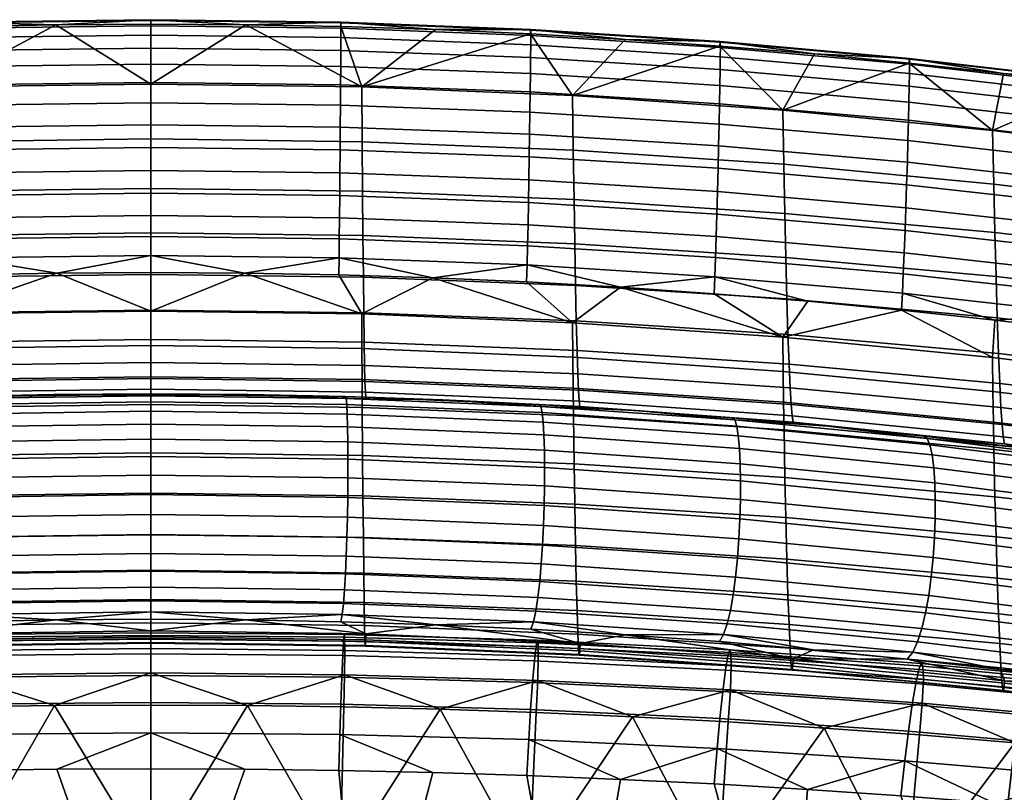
# Model space of a CAD drawing. Header units: millimetres. Extents: x -248 to 248, y -292 to 272.
# Tile 16 of 24: x -17 to 114, y 169 to 272. Entities that reach past the tile are written whole.
import ezdxf

# ---------------------------------------------------------------- set-up
doc = ezdxf.new("R2010")
doc.units = ezdxf.units.MM
for name, color, linetype in [('operadlo', 7, 'Continuous'), ('osy', 6, 'Continuous'), ('sedak', 7, 'Continuous')]:
    doc.layers.add(name, color=color, linetype=linetype)

msp = doc.modelspace()

# ---------------------------------------------------------------- linework, layer by layer
at = {"layer": 'osy'}
msp.add_lwpolyline([(0, 200), (0, -200)], dxfattribs=at)

# ---------------------------------------------------------------- meshes
at = {"layer": 'operadlo'}
mesh = msp.add_polyface(dxfattribs=at)
corners = [(-25.33, 271.68, 801.62), (0, 272, 801.55), (0, 272.1, 799.45), (-25.32, 271.77, 799.51), (-25.33, 270.97, 803.42), (0, 271.29, 803.36), (-25.32, 269.71, 804.92), (0, 270.03, 804.85), (-25.32, 267.99, 806.08), (0, 268.31, 806.01), (-25.31, 265.87, 806.9), (0, 266.18, 806.82), (-25.29, 263.41, 807.36), (0, 263.73, 807.28), (-25.27, 260.7, 807.44), (0, 261.01, 807.36), (-25.25, 257.79, 807.12), (0, 258.1, 807.05), (-25.23, 254.77, 806.4), (0, 255.08, 806.33), (-25.2, 251.7, 805.26), (0, 252.01, 805.18), (-25.18, 248.65, 803.68), (0, 248.96, 803.6), (-50.64, 270.71, 801.8), (-50.62, 270.8, 799.68), (-50.64, 270, 803.62), (-50.63, 268.76, 805.12), (-50.62, 267.04, 806.29), (-50.59, 264.92, 807.12), (-50.56, 262.47, 807.58), (-50.53, 259.76, 807.66), (-50.49, 256.86, 807.36), (-50.44, 253.84, 806.64), (-50.39, 250.77, 805.49), (-50.33, 247.72, 803.91), (-12.66, 271.43, 797.08), (-25.31, 271.19, 797.12), (0, 271.51, 797.06), (-37.96, 270.78, 797.19), (-50.6, 270.21, 797.28), (-28.17, 255.84, 752.5), (-56.31, 254.71, 752.97), (-56.22, 261.98, 775.27), (-28.12, 263.14, 774.94), (-28.22, 249.23, 729.84), (-56.41, 248.13, 730.45), (0, 256.22, 752.34), (0, 263.52, 774.83), (0, 249.6, 729.64)]
mesh.append_faces([[corners[k] for k in face] for face in [(0, 1, 2, 3), (4, 5, 1, 0), (6, 7, 5, 4), (8, 9, 7, 6), (10, 11, 9, 8), (12, 13, 11, 10), (14, 15, 13, 12), (16, 17, 15, 14), (18, 19, 17, 16), (20, 21, 19, 18), (22, 23, 21, 20), (24, 0, 3, 25), (26, 4, 0, 24), (27, 6, 4, 26), (28, 8, 6, 27), (29, 10, 8, 28), (30, 12, 10, 29), (31, 14, 12, 30), (32, 16, 14, 31), (33, 18, 16, 32), (34, 20, 18, 33), (35, 22, 20, 34), (3, 36, 37, 37), (2, 38, 36, 36), (3, 37, 39, 39), (25, 39, 40, 40), (3, 2, 36, 36), (25, 3, 39, 39), (41, 42, 43, 44), (45, 46, 42, 41), (47, 41, 44, 48), (49, 45, 41, 47), (39, 44, 40, 40), (44, 43, 40, 40), (44, 39, 37, 37), (44, 36, 48, 48), (38, 48, 36, 36), (37, 36, 44, 44)]])
mesh = msp.add_polyface(dxfattribs=at)
corners = [(25.33, 271.68, 801.62), (25.32, 271.77, 799.51), (0, 272.1, 799.45), (0, 272, 801.55), (25.33, 270.97, 803.42), (0, 271.29, 803.36), (25.32, 269.71, 804.92), (0, 270.03, 804.85), (25.32, 267.99, 806.08), (0, 268.31, 806.01), (25.31, 265.87, 806.9), (0, 266.18, 806.82), (25.29, 263.41, 807.36), (0, 263.73, 807.28), (25.27, 260.7, 807.44), (0, 261.01, 807.36), (25.25, 257.79, 807.12), (0, 258.1, 807.05), (25.23, 254.77, 806.4), (0, 255.08, 806.33), (25.2, 251.7, 805.26), (0, 252.01, 805.18), (25.18, 248.65, 803.68), (0, 248.96, 803.6), (50.64, 270.71, 801.8), (50.62, 270.8, 799.68), (50.64, 270, 803.62), (50.63, 268.76, 805.12), (50.62, 267.04, 806.29), (50.59, 264.92, 807.12), (50.56, 262.47, 807.58), (50.53, 259.76, 807.66), (50.49, 256.86, 807.36), (50.44, 253.84, 806.64), (50.39, 250.77, 805.49), (50.33, 247.72, 803.91), (25.31, 271.19, 797.12), (12.66, 271.43, 797.08), (0, 271.51, 797.06), (37.96, 270.78, 797.19), (50.6, 270.21, 797.28), (28.17, 255.84, 752.5), (28.12, 263.14, 774.94), (56.22, 261.98, 775.27), (56.31, 254.71, 752.97), (28.22, 249.23, 729.84), (56.41, 248.13, 730.45), (0, 256.22, 752.34), (0, 263.52, 774.83), (0, 249.6, 729.64)]
mesh.append_faces([[corners[k] for k in face] for face in [(0, 1, 2, 3), (4, 0, 3, 5), (6, 4, 5, 7), (8, 6, 7, 9), (10, 8, 9, 11), (12, 10, 11, 13), (14, 12, 13, 15), (16, 14, 15, 17), (18, 16, 17, 19), (20, 18, 19, 21), (22, 20, 21, 23), (24, 25, 1, 0), (26, 24, 0, 4), (27, 26, 4, 6), (28, 27, 6, 8), (29, 28, 8, 10), (30, 29, 10, 12), (31, 30, 12, 14), (32, 31, 14, 16), (33, 32, 16, 18), (34, 33, 18, 20), (35, 34, 20, 22), (1, 36, 37, 37), (2, 37, 38, 38), (1, 39, 36, 36), (25, 40, 39, 39), (1, 37, 2, 2), (25, 39, 1, 1), (41, 42, 43, 44), (45, 41, 44, 46), (47, 48, 42, 41), (49, 47, 41, 45), (39, 40, 42, 42), (42, 36, 39, 39), (42, 48, 37, 37), (38, 37, 48, 48), (36, 42, 37, 37)]])
mesh = msp.add_polyface(dxfattribs=at)
corners = [(56.25, 227.12, 773.28), (84.29, 225.21, 773.9), (84.23, 229.77, 783.67), (56.2, 231.71, 783.15), (56.29, 223, 763.31), (84.35, 221.11, 764.04), (62.6, 236.45, 793), (50.09, 237.15, 792.85), (75.91, 269.1, 802.11), (75.89, 269.18, 799.97), (50.62, 270.8, 799.68), (50.64, 270.71, 801.8), (75.92, 268.4, 803.94), (50.64, 270, 803.62), (75.91, 267.16, 805.45), (50.63, 268.76, 805.12), (75.88, 265.45, 806.64), (50.62, 267.04, 806.29), (75.85, 263.34, 807.47), (50.59, 264.92, 807.12), (75.81, 260.9, 807.94), (50.56, 262.47, 807.58), (75.75, 258.19, 808.03), (50.53, 259.76, 807.66), (75.69, 255.3, 807.73), (50.49, 256.86, 807.36), (75.62, 252.29, 807.01), (50.44, 253.84, 806.64), (75.54, 249.22, 805.86), (50.39, 250.77, 805.49), (75.46, 246.17, 804.28), (50.33, 247.72, 803.91), (75.38, 243.22, 802.23), (50.28, 244.77, 801.87), (75.28, 240.42, 799.71), (50.22, 241.97, 799.35), (75.19, 237.85, 796.7), (50.15, 239.41, 796.35), (63.24, 269.48, 797.41), (50.6, 270.21, 797.28), (75.86, 268.59, 797.56), (37.57, 237.7, 792.73), (51.99, 220.56, 511.96), (38.86, 221.45, 513.68), (51.77, 220.83, 514.59), (56.31, 254.71, 752.97), (56.22, 261.98, 775.27), (84.26, 260.04, 775.83), (84.39, 252.83, 753.75), (56.41, 248.13, 730.45), (84.52, 246.29, 731.46), (56.5, 242.23, 707.74), (84.65, 240.42, 708.98), (56.61, 236.69, 683.21), (84.79, 234.88, 684.69), (56.71, 231.95, 658.51), (84.93, 230.14, 660.25), (56.81, 228.02, 633.67), (85.07, 226.19, 635.66), (56.91, 224.9, 608.71), (85.21, 223.03, 610.96), (57.01, 222.73, 585.35), (85.35, 220.81, 587.84), (28.12, 263.14, 774.94), (64.66, 220.03, 515.76), (57.2, 220.54, 538.49)]
mesh.append_faces([[corners[k] for k in face] for face in [(0, 1, 2, 3), (4, 5, 1, 0), (3, 6, 7, 7), (3, 2, 6, 6), (8, 9, 10, 11), (12, 8, 11, 13), (14, 12, 13, 15), (16, 14, 15, 17), (18, 16, 17, 19), (20, 18, 19, 21), (22, 20, 21, 23), (24, 22, 23, 25), (26, 24, 25, 27), (28, 26, 27, 29), (30, 28, 29, 31), (32, 30, 31, 33), (34, 32, 33, 35), (36, 34, 35, 37), (10, 38, 39, 39), (9, 40, 38, 38), (38, 10, 9, 9), (6, 37, 7, 7), (41, 7, 37, 37), (6, 36, 37, 37), (42, 43, 44, 44), (45, 46, 47, 48), (49, 45, 48, 50), (51, 49, 50, 52), (53, 51, 52, 54), (55, 53, 54, 56), (57, 55, 56, 58), (59, 57, 58, 60), (61, 59, 60, 62), (46, 39, 38, 38), (40, 46, 38, 38), (63, 39, 46, 46), (64, 44, 65, 65)]])
mesh = msp.add_polyface(dxfattribs=at)
corners = [(84.29, 225.21, 773.9), (112.25, 222.53, 774.76), (112.18, 227.06, 784.4), (84.23, 229.77, 783.67), (84.35, 221.11, 764.04), (112.32, 218.47, 765.04), (100.05, 233.39, 793.65), (75.09, 235.58, 793.18), (62.6, 236.45, 793), (87.58, 234.57, 793.4), (101.14, 266.84, 802.52), (101.11, 266.92, 800.37), (75.89, 269.18, 799.97), (75.91, 269.1, 802.11), (101.14, 266.15, 804.37), (75.92, 268.4, 803.94), (101.13, 264.92, 805.9), (75.91, 267.16, 805.45), (101.1, 263.22, 807.1), (75.88, 265.45, 806.64), (101.06, 261.12, 807.94), (75.85, 263.34, 807.47), (101, 258.69, 808.42), (75.81, 260.9, 807.94), (100.93, 255.99, 808.52), (75.75, 258.19, 808.03), (100.85, 253.11, 808.22), (75.69, 255.3, 807.73), (100.75, 250.1, 807.51), (75.62, 252.29, 807.01), (100.65, 247.04, 806.37), (75.54, 249.22, 805.86), (100.54, 244, 804.78), (75.46, 246.17, 804.28), (100.43, 241.04, 802.73), (75.38, 243.22, 802.23), (100.3, 238.24, 800.2), (75.28, 240.42, 799.71), (100.18, 235.67, 797.18), (75.19, 237.85, 796.7), (88.47, 267.53, 797.73), (75.86, 268.59, 797.56), (101.07, 266.31, 797.94), (84.39, 252.83, 753.75), (84.26, 260.04, 775.83), (112.21, 257.34, 776.61), (112.36, 250.2, 754.84), (84.52, 246.29, 731.46), (112.51, 243.72, 732.86), (84.65, 240.42, 708.98), (112.67, 237.88, 710.71), (84.79, 234.88, 684.69), (112.83, 232.36, 686.77), (84.93, 230.14, 660.25), (112.99, 227.61, 662.68), (85.07, 226.19, 635.66), (113.16, 223.63, 638.45), (85.21, 223.03, 610.96), (113.32, 220.42, 614.1), (85.35, 220.81, 587.84), (113.48, 218.13, 591.3), (57.11, 221.28, 561.94), (57.01, 222.73, 585.35), (85.48, 219.29, 564.65), (56.22, 261.98, 775.27)]
mesh.append_faces([[corners[k] for k in face] for face in [(0, 1, 2, 3), (4, 5, 1, 0), (3, 2, 6, 6), (3, 7, 8, 8), (3, 9, 7, 7), (6, 9, 3, 3), (10, 11, 12, 13), (14, 10, 13, 15), (16, 14, 15, 17), (18, 16, 17, 19), (20, 18, 19, 21), (22, 20, 21, 23), (24, 22, 23, 25), (26, 24, 25, 27), (28, 26, 27, 29), (30, 28, 29, 31), (32, 30, 31, 33), (34, 32, 33, 35), (36, 34, 35, 37), (38, 36, 37, 39), (12, 40, 41, 41), (11, 42, 40, 40), (11, 40, 12, 12), (39, 9, 6, 38), (39, 8, 7, 7), (39, 7, 9, 9), (43, 44, 45, 46), (47, 43, 46, 48), (49, 47, 48, 50), (51, 49, 50, 52), (53, 51, 52, 54), (55, 53, 54, 56), (57, 55, 56, 58), (59, 57, 58, 60), (61, 62, 59, 63), (41, 40, 44, 44), (64, 41, 44, 44), (42, 44, 40, 40)]])
mesh = msp.add_polyface(dxfattribs=at)
corners = [(112.25, 222.53, 774.76), (136.69, 219.61, 775.72), (136.62, 224.08, 785.2), (112.18, 227.06, 784.4), (112.32, 218.47, 765.04), (136.77, 215.6, 766.15), (112.39, 214.81, 755.24), (136.84, 211.98, 756.51), (124.94, 230.57, 794.25), (112.5, 232.06, 793.94), (100.05, 233.39, 793.65), (126.29, 263.93, 803.05), (126.26, 264, 800.88), (101.11, 266.92, 800.37), (101.14, 266.84, 802.52), (126.3, 263.25, 804.91), (101.14, 266.15, 804.37), (126.28, 262.03, 806.46), (101.13, 264.92, 805.9), (126.25, 260.34, 807.67), (101.1, 263.22, 807.1), (126.19, 258.25, 808.53), (101.06, 261.12, 807.94), (126.12, 255.83, 809.02), (101, 258.69, 808.42), (126.03, 253.15, 809.13), (100.93, 255.99, 808.52), (125.93, 250.28, 808.84), (100.85, 253.11, 808.22), (125.82, 247.28, 808.13), (100.75, 250.1, 807.51), (125.69, 244.23, 806.99), (100.65, 247.04, 806.37), (125.55, 241.19, 805.41), (100.54, 244, 804.78), (125.41, 238.24, 803.36), (100.43, 241.04, 802.73), (125.26, 235.44, 800.82), (100.3, 238.24, 800.2), (125.1, 232.86, 797.79), (100.18, 235.67, 797.18), (126.21, 263.39, 798.43), (113.65, 264.93, 798.17), (101.07, 266.31, 797.94), (103.5, 216.27, 518.1), (103.05, 216.6, 520.82), (115.74, 215.1, 523.02), (90.31, 217.92, 518.88), (112.36, 250.2, 754.84), (112.21, 257.34, 776.61), (138.56, 254.08, 777.54), (138.72, 247.03, 756.15), (112.51, 243.72, 732.86), (138.87, 240.61, 734.56), (112.67, 237.88, 710.71), (139.03, 234.82, 712.79), (85.61, 218.47, 541.44), (85.48, 219.29, 564.65), (113.63, 216.51, 568.45), (113.78, 215.58, 545.57), (84.26, 260.04, 775.83)]
mesh.append_faces([[corners[k] for k in face] for face in [(0, 1, 2, 3), (4, 5, 1, 0), (6, 7, 5, 4), (3, 2, 8, 9), (9, 10, 3, 3), (11, 12, 13, 14), (15, 11, 14, 16), (17, 15, 16, 18), (19, 17, 18, 20), (21, 19, 20, 22), (23, 21, 22, 24), (25, 23, 24, 26), (27, 25, 26, 28), (29, 27, 28, 30), (31, 29, 30, 32), (33, 31, 32, 34), (35, 33, 34, 36), (37, 35, 36, 38), (39, 37, 38, 40), (12, 41, 42, 42), (13, 42, 43, 43), (12, 42, 13, 13), (39, 40, 9, 9), (8, 39, 9, 9), (9, 40, 10, 10), (44, 45, 46, 46), (44, 47, 45, 45), (48, 49, 50, 51), (52, 48, 51, 53), (54, 52, 53, 55), (56, 57, 58, 59), (60, 43, 49, 49), (41, 50, 49, 49), (42, 41, 49, 49), (49, 43, 42, 42), (59, 46, 45, 45), (56, 59, 45, 45)]])
mesh = msp.add_polyface(dxfattribs=at)
corners = [(136.69, 219.61, 775.72), (161.02, 216.49, 776.81), (160.96, 220.82, 786.11), (136.62, 224.08, 785.2), (136.77, 215.6, 766.15), (161.09, 212.58, 767.42), (149.77, 227.24, 794.97), (137.36, 228.96, 794.6), (124.94, 230.57, 794.25), (151.35, 260.37, 803.66), (151.32, 260.43, 801.49), (126.26, 264, 800.88), (126.29, 263.93, 803.05), (151.36, 259.69, 805.53), (126.3, 263.25, 804.91), (151.34, 258.49, 807.09), (126.28, 262.03, 806.46), (151.29, 256.81, 808.31), (126.25, 260.34, 807.67), (151.22, 254.74, 809.18), (126.19, 258.25, 808.53), (151.13, 252.33, 809.68), (126.12, 255.83, 809.02), (151.03, 249.67, 809.8), (126.03, 253.15, 809.13), (150.91, 246.81, 809.52), (125.93, 250.28, 808.84), (150.77, 243.84, 808.83), (125.82, 247.28, 808.13), (150.62, 240.8, 807.7), (125.69, 244.23, 806.99), (150.46, 237.79, 806.12), (125.55, 241.19, 805.41), (150.29, 234.85, 804.07), (125.41, 238.24, 803.36), (150.12, 232.07, 801.54), (125.26, 235.44, 800.82), (149.95, 229.51, 798.52), (125.1, 232.86, 797.79), (138.75, 261.69, 798.72), (126.21, 263.39, 798.43), (151.25, 259.83, 799.03), (138.72, 247.03, 756.15), (138.56, 254.08, 777.54), (164.78, 250.13, 778.68), (164.92, 243.19, 757.74), (138.87, 240.61, 734.56), (165.06, 236.85, 736.61), (139.03, 234.82, 712.79), (165.2, 231.12, 715.31), (139.2, 229.32, 689.28), (165.34, 225.64, 692.31), (112.83, 232.36, 686.77), (112.67, 237.88, 710.71), (112.99, 227.61, 662.68), (139.37, 224.56, 665.61), (113.16, 223.63, 638.45), (139.53, 220.54, 641.81), (113.32, 220.42, 614.1), (139.7, 217.27, 617.89), (113.48, 218.13, 591.3), (139.86, 214.89, 595.49), (113.63, 216.51, 568.45), (140.02, 213.16, 573.04)]
mesh.append_faces([[corners[k] for k in face] for face in [(0, 1, 2, 3), (4, 5, 1, 0), (3, 6, 7, 7), (3, 2, 6, 6), (8, 3, 7, 7), (9, 10, 11, 12), (13, 9, 12, 14), (15, 13, 14, 16), (17, 15, 16, 18), (19, 17, 18, 20), (21, 19, 20, 22), (23, 21, 22, 24), (25, 23, 24, 26), (27, 25, 26, 28), (29, 27, 28, 30), (31, 29, 30, 32), (33, 31, 32, 34), (35, 33, 34, 36), (37, 35, 36, 38), (11, 39, 40, 40), (41, 39, 10, 10), (10, 39, 11, 11), (37, 38, 7, 7), (38, 8, 7, 7), (37, 7, 6, 6), (42, 43, 44, 45), (46, 42, 45, 47), (48, 46, 47, 49), (50, 48, 49, 51), (52, 53, 48, 50), (54, 52, 50, 55), (56, 54, 55, 57), (58, 56, 57, 59), (60, 58, 59, 61), (62, 60, 61, 63), (39, 41, 43, 43), (40, 39, 43, 43)]])
mesh = msp.add_polyface(dxfattribs=at)
corners = [(-28.14, 228.27, 772.9), (-28.12, 232.88, 782.84), (-56.2, 231.71, 783.15), (-56.25, 227.12, 773.28), (-28.16, 224.14, 762.88), (-56.29, 223, 763.31), (0, 228.66, 772.78), (0, 233.27, 782.73), (0, 224.52, 762.74), (0, 220.8, 752.61), (-28.18, 220.42, 752.77), (-25.05, 238.09, 792.65), (-37.57, 237.7, 792.73), (-12.53, 238.33, 792.6), (0, 238.41, 792.58), (-25.15, 245.7, 801.64), (0, 246.01, 801.57), (0, 248.96, 803.6), (-25.18, 248.65, 803.68), (-25.12, 242.91, 799.13), (0, 243.22, 799.06), (-25.09, 240.35, 796.14), (0, 240.66, 796.07), (-50.28, 244.77, 801.87), (-50.33, 247.72, 803.91), (-50.22, 241.97, 799.35), (-50.15, 239.41, 796.35), (-50.09, 237.15, 792.85), (-28.27, 243.32, 707), (-56.5, 242.23, 707.74), (-56.41, 248.13, 730.45), (-28.22, 249.23, 729.84), (-28.33, 237.77, 682.31), (-56.61, 236.69, 683.21), (-28.38, 233.04, 657.46), (-56.71, 231.95, 658.51), (-28.44, 229.12, 632.47), (-56.81, 228.02, 633.67), (-28.49, 226.03, 607.36), (-56.91, 224.9, 608.71), (-28.54, 223.89, 583.86), (-57.01, 222.73, 585.35), (-28.59, 222.47, 560.3), (-57.11, 221.28, 561.94), (0, 243.69, 706.75), (0, 249.6, 729.64), (0, 238.13, 682.01), (0, 233.4, 657.11), (0, 229.49, 632.07), (0, 226.4, 606.91), (0, 224.28, 583.36), (0, 222.87, 559.75), (0, 222.19, 536.12), (-28.64, 221.78, 536.71)]
mesh.append_faces([[corners[k] for k in face] for face in [(0, 1, 2, 3), (4, 0, 3, 5), (6, 7, 1, 0), (8, 6, 0, 4), (9, 8, 4, 10), (1, 11, 12, 12), (1, 12, 2, 2), (1, 13, 11, 11), (7, 13, 1, 1), (7, 14, 13, 13), (15, 16, 17, 18), (19, 20, 16, 15), (21, 22, 20, 19), (23, 15, 18, 24), (25, 19, 15, 23), (26, 21, 19, 25), (21, 13, 22, 22), (26, 12, 21, 21), (13, 14, 22, 22), (11, 13, 21, 21), (12, 26, 27, 27), (11, 21, 12, 12), (28, 29, 30, 31), (32, 33, 29, 28), (34, 35, 33, 32), (36, 37, 35, 34), (38, 39, 37, 36), (40, 41, 39, 38), (42, 43, 41, 40), (44, 28, 31, 45), (46, 32, 28, 44), (47, 34, 32, 46), (48, 36, 34, 47), (49, 38, 36, 48), (50, 40, 38, 49), (51, 42, 40, 50), (52, 53, 42, 51)]])
mesh = msp.add_polyface(dxfattribs=at)
corners = [(28.14, 228.27, 772.9), (56.25, 227.12, 773.28), (56.2, 231.71, 783.15), (28.12, 232.88, 782.84), (28.16, 224.14, 762.88), (56.29, 223, 763.31), (0, 228.66, 772.78), (0, 233.27, 782.73), (0, 224.52, 762.74), (0, 220.8, 752.61), (28.18, 220.42, 752.77), (50.09, 237.15, 792.85), (37.57, 237.7, 792.73), (25.05, 238.09, 792.65), (12.53, 238.33, 792.6), (0, 238.41, 792.58), (25.15, 245.7, 801.64), (25.18, 248.65, 803.68), (0, 248.96, 803.6), (0, 246.01, 801.57), (25.12, 242.91, 799.13), (0, 243.22, 799.06), (25.09, 240.35, 796.14), (0, 240.66, 796.07), (50.28, 244.77, 801.87), (50.33, 247.72, 803.91), (50.22, 241.97, 799.35), (50.15, 239.41, 796.35), (28.27, 243.32, 707), (28.22, 249.23, 729.84), (56.41, 248.13, 730.45), (56.5, 242.23, 707.74), (28.33, 237.77, 682.31), (56.61, 236.69, 683.21), (28.38, 233.04, 657.46), (56.71, 231.95, 658.51), (28.44, 229.12, 632.47), (56.81, 228.02, 633.67), (28.49, 226.03, 607.36), (56.91, 224.9, 608.71), (28.54, 223.89, 583.86), (57.01, 222.73, 585.35), (28.59, 222.47, 560.3), (57.11, 221.28, 561.94), (0, 243.69, 706.75), (0, 249.6, 729.64), (0, 238.13, 682.01), (0, 233.4, 657.11), (0, 229.49, 632.07), (0, 226.4, 606.91), (0, 224.28, 583.36), (0, 222.87, 559.75), (0, 222.19, 536.12), (28.64, 221.78, 536.71)]
mesh.append_faces([[corners[k] for k in face] for face in [(0, 1, 2, 3), (4, 5, 1, 0), (6, 0, 3, 7), (8, 4, 0, 6), (9, 10, 4, 8), (2, 11, 12, 12), (3, 12, 13, 13), (3, 2, 12, 12), (3, 13, 14, 14), (7, 3, 14, 14), (7, 14, 15, 15), (16, 17, 18, 19), (20, 16, 19, 21), (22, 20, 21, 23), (24, 25, 17, 16), (26, 24, 16, 20), (27, 26, 20, 22), (22, 23, 14, 14), (27, 22, 12, 12), (14, 23, 15, 15), (13, 22, 14, 14), (13, 12, 22, 22), (28, 29, 30, 31), (32, 28, 31, 33), (34, 32, 33, 35), (36, 34, 35, 37), (38, 36, 37, 39), (40, 38, 39, 41), (42, 40, 41, 43), (44, 45, 29, 28), (46, 44, 28, 32), (47, 46, 32, 34), (48, 47, 34, 36), (49, 48, 36, 38), (50, 49, 38, 40), (51, 50, 40, 42), (52, 51, 42, 53)]])
mesh = msp.add_polyface(dxfattribs=at)
corners = [(28.18, 220.42, 752.77), (56.33, 219.3, 753.27), (56.29, 223, 763.31), (28.16, 224.14, 762.88), (28.23, 214.02, 732.35), (56.42, 212.92, 732.97), (28.27, 208.64, 711.71), (56.5, 207.55, 712.45), (28.33, 203.09, 687.02), (56.61, 202.01, 687.92), (28.38, 198.35, 662.17), (56.71, 197.27, 663.22), (28.44, 194.44, 637.18), (56.81, 193.34, 638.38), (28.49, 191.35, 612.08), (56.91, 190.22, 613.43), (28.53, 189.46, 590.84), (57, 188.31, 592.32), (28.58, 188.6, 569.49), (57.09, 187.42, 571.1), (28.6, 188.7, 558.77), (57.13, 187.49, 560.44), (28.62, 189.23, 548), (57.17, 188, 549.74), (28.65, 190.23, 537.19), (57.22, 188.98, 538.99), (38, 191.45, 526.79), (25.34, 191.87, 526.19), (26.11, 220.83, 508.29), (26.02, 221.63, 510.43), (51.99, 220.56, 511.96), (52.16, 219.75, 509.79), (26.18, 219.54, 506.62), (52.3, 218.45, 508.09), (26.23, 217.85, 505.41), (52.4, 216.76, 506.85), (26.26, 215.82, 504.66), (52.47, 214.73, 506.07), (26.27, 213.53, 504.36), (52.49, 212.44, 505.75), (26.26, 211.04, 504.52), (52.48, 209.96, 505.89), (26.24, 208.44, 505.14), (52.43, 207.36, 506.49), (26.19, 205.78, 506.21), (26.24, 208.44, 505.14), (52.43, 207.36, 506.49), (52.34, 204.71, 507.55), (26.13, 203.15, 507.72), (52.21, 202.09, 509.07), (26.04, 200.61, 509.69), (52.04, 199.57, 511.03), (25.94, 198.24, 512.1), (51.84, 197.21, 513.45), (25.82, 196.11, 514.96), (51.59, 195.08, 516.33), (25.68, 194.29, 518.26), (51.31, 193.27, 519.65), (25.52, 192.85, 522.01), (50.99, 191.84, 523.42), (25.92, 221.89, 513.03), (38.86, 221.45, 513.68), (50.63, 190.87, 527.64), (28.64, 221.78, 536.71), (28.59, 222.47, 560.3), (57.11, 221.28, 561.94), (57.2, 220.54, 538.49), (51.77, 220.83, 514.59)]
mesh.append_faces([[corners[k] for k in face] for face in [(0, 1, 2, 3), (4, 5, 1, 0), (6, 7, 5, 4), (8, 9, 7, 6), (10, 11, 9, 8), (12, 13, 11, 10), (14, 15, 13, 12), (16, 17, 15, 14), (18, 19, 17, 16), (20, 21, 19, 18), (22, 23, 21, 20), (24, 25, 23, 22), (25, 24, 26, 26), (27, 26, 24, 24), (28, 29, 30, 31), (32, 28, 31, 33), (34, 32, 33, 35), (36, 34, 35, 37), (38, 36, 37, 39), (40, 38, 39, 41), (42, 40, 41, 43), (44, 45, 46, 47), (48, 44, 47, 49), (50, 48, 49, 51), (52, 50, 51, 53), (54, 52, 53, 55), (56, 54, 55, 57), (58, 56, 57, 59), (29, 60, 61, 61), (30, 29, 61, 61), (58, 59, 26, 26), (59, 62, 26, 26), (58, 26, 27, 27), (63, 64, 65, 66), (66, 67, 63, 63), (63, 61, 60, 60), (61, 63, 67, 67)]])
mesh = msp.add_polyface(dxfattribs=at)
corners = [(0, 214.39, 732.14), (0, 220.8, 752.61), (-28.18, 220.42, 752.77), (-28.23, 214.02, 732.35), (0, 209.01, 711.46), (-28.27, 208.64, 711.71), (0, 203.45, 686.73), (-28.33, 203.09, 687.02), (0, 198.72, 661.83), (-28.38, 198.35, 662.17), (0, 194.81, 636.78), (-28.44, 194.44, 637.18), (0, 191.72, 611.62), (-28.49, 191.35, 612.08), (0, 189.84, 590.34), (-28.53, 189.46, 590.84), (0, 189, 568.96), (-28.58, 188.6, 569.49), (0, 189.1, 558.21), (-28.6, 188.7, 558.77), (0, 189.64, 547.42), (-28.62, 189.23, 548), (0, 190.65, 536.59), (-28.65, 190.23, 537.19), (-12.67, 192.12, 525.82), (-25.34, 191.87, 526.19), (0, 192.2, 525.7), (0, 221.19, 507.8), (-26.11, 220.83, 508.29), (-26.02, 221.63, 510.43), (0, 221.99, 509.92), (0, 219.91, 506.14), (-26.18, 219.54, 506.62), (0, 218.21, 504.94), (-26.23, 217.85, 505.41), (0, 216.18, 504.19), (-26.26, 215.82, 504.66), (0, 213.89, 503.91), (-26.27, 213.53, 504.36), (0, 211.4, 504.07), (-26.26, 211.04, 504.52), (0, 208.8, 504.7), (-26.24, 208.44, 505.14), (0, 206.14, 505.77), (-26.19, 205.78, 506.21), (-26.24, 208.44, 505.14), (0, 208.8, 504.7), (0, 203.5, 507.28), (-26.13, 203.15, 507.72), (0, 200.96, 509.25), (-26.04, 200.61, 509.69), (0, 198.59, 511.66), (-25.94, 198.24, 512.1), (0, 196.46, 514.51), (-25.82, 196.11, 514.96), (0, 194.63, 517.8), (-25.68, 194.29, 518.26), (0, 193.19, 521.53), (-25.52, 192.85, 522.01), (-12.96, 222.15, 512.64), (-25.92, 221.89, 513.03), (0, 222.24, 512.51), (0, 222.19, 536.12), (-28.64, 221.78, 536.71)]
mesh.append_faces([[corners[k] for k in face] for face in [(0, 1, 2, 3), (4, 0, 3, 5), (6, 4, 5, 7), (8, 6, 7, 9), (10, 8, 9, 11), (12, 10, 11, 13), (14, 12, 13, 15), (16, 14, 15, 17), (18, 16, 17, 19), (20, 18, 19, 21), (22, 20, 21, 23), (23, 24, 22, 22), (23, 25, 24, 24), (22, 24, 26, 26), (27, 28, 29, 30), (31, 32, 28, 27), (33, 34, 32, 31), (35, 36, 34, 33), (37, 38, 36, 35), (39, 40, 38, 37), (41, 42, 40, 39), (43, 44, 45, 46), (47, 48, 44, 43), (49, 50, 48, 47), (51, 52, 50, 49), (53, 54, 52, 51), (55, 56, 54, 53), (57, 58, 56, 55), (59, 29, 60, 60), (30, 29, 59, 59), (59, 61, 30, 30), (57, 24, 58, 58), (58, 24, 25, 25), (57, 26, 24, 24), (62, 59, 63, 63), (62, 61, 59, 59), (60, 63, 59, 59)]])
mesh = msp.add_polyface(dxfattribs=at)
corners = [(0, 214.39, 732.14), (28.23, 214.02, 732.35), (28.18, 220.42, 752.77), (0, 220.8, 752.61), (0, 209.01, 711.46), (28.27, 208.64, 711.71), (0, 203.45, 686.73), (28.33, 203.09, 687.02), (0, 198.72, 661.83), (28.38, 198.35, 662.17), (0, 194.81, 636.78), (28.44, 194.44, 637.18), (0, 191.72, 611.62), (28.49, 191.35, 612.08), (0, 189.84, 590.34), (28.53, 189.46, 590.84), (0, 189, 568.96), (28.58, 188.6, 569.49), (0, 189.1, 558.21), (28.6, 188.7, 558.77), (0, 189.64, 547.42), (28.62, 189.23, 548), (0, 190.65, 536.59), (28.65, 190.23, 537.19), (12.67, 192.12, 525.82), (25.34, 191.87, 526.19), (0, 192.2, 525.7), (0, 221.19, 507.8), (0, 221.99, 509.92), (26.02, 221.63, 510.43), (26.11, 220.83, 508.29), (0, 219.91, 506.14), (26.18, 219.54, 506.62), (0, 218.21, 504.94), (26.23, 217.85, 505.41), (0, 216.18, 504.19), (26.26, 215.82, 504.66), (0, 213.89, 503.91), (26.27, 213.53, 504.36), (0, 211.4, 504.07), (26.26, 211.04, 504.52), (0, 208.8, 504.7), (26.24, 208.44, 505.14), (0, 206.14, 505.77), (0, 208.8, 504.7), (26.24, 208.44, 505.14), (26.19, 205.78, 506.21), (0, 203.5, 507.28), (26.13, 203.15, 507.72), (0, 200.96, 509.25), (26.04, 200.61, 509.69), (0, 198.59, 511.66), (25.94, 198.24, 512.1), (0, 196.46, 514.51), (25.82, 196.11, 514.96), (0, 194.63, 517.8), (25.68, 194.29, 518.26), (0, 193.19, 521.53), (25.52, 192.85, 522.01), (12.96, 222.15, 512.64), (25.92, 221.89, 513.03), (0, 222.24, 512.51), (0, 222.19, 536.12), (28.64, 221.78, 536.71)]
mesh.append_faces([[corners[k] for k in face] for face in [(0, 1, 2, 3), (4, 5, 1, 0), (6, 7, 5, 4), (8, 9, 7, 6), (10, 11, 9, 8), (12, 13, 11, 10), (14, 15, 13, 12), (16, 17, 15, 14), (18, 19, 17, 16), (20, 21, 19, 18), (22, 23, 21, 20), (23, 22, 24, 24), (23, 24, 25, 25), (22, 26, 24, 24), (27, 28, 29, 30), (31, 27, 30, 32), (33, 31, 32, 34), (35, 33, 34, 36), (37, 35, 36, 38), (39, 37, 38, 40), (41, 39, 40, 42), (43, 44, 45, 46), (47, 43, 46, 48), (49, 47, 48, 50), (51, 49, 50, 52), (53, 51, 52, 54), (55, 53, 54, 56), (57, 55, 56, 58), (59, 60, 29, 29), (28, 59, 29, 29), (59, 28, 61, 61), (57, 58, 24, 24), (58, 25, 24, 24), (57, 24, 26, 26), (62, 63, 59, 59), (62, 59, 61, 61), (60, 59, 63, 63)]])
mesh = msp.add_polyface(dxfattribs=at)
corners = [(56.33, 219.3, 753.27), (84.41, 217.43, 754.09), (84.35, 221.11, 764.04), (56.29, 223, 763.31), (56.42, 212.92, 732.97), (84.53, 211.08, 734), (56.5, 207.55, 712.45), (84.65, 205.74, 713.69), (56.61, 202.01, 687.92), (84.79, 200.2, 689.41), (56.71, 197.27, 663.22), (84.93, 195.46, 664.96), (56.81, 193.34, 638.38), (85.07, 191.51, 640.38), (56.91, 190.22, 613.43), (85.21, 188.35, 615.67), (57, 188.31, 592.32), (85.33, 186.39, 594.78), (57.09, 187.42, 571.1), (85.45, 185.44, 573.78), (57.13, 187.49, 560.44), (85.51, 185.49, 563.22), (57.17, 188, 549.74), (85.57, 185.95, 552.62), (57.22, 188.98, 538.99), (85.63, 186.9, 541.98), (75.81, 189.21, 530.06), (63.23, 190.12, 528.73), (50.63, 190.87, 527.64), (38, 191.45, 526.79), (52.16, 219.75, 509.79), (51.99, 220.56, 511.96), (77.83, 218.77, 514.51), (78.1, 217.94, 512.3), (52.3, 218.45, 508.09), (78.31, 216.64, 510.55), (52.4, 216.76, 506.85), (78.47, 214.94, 509.27), (52.47, 214.73, 506.07), (78.57, 212.91, 508.46), (52.49, 212.44, 505.75), (78.61, 210.62, 508.11), (52.48, 209.96, 505.89), (78.59, 208.15, 508.22), (52.43, 207.36, 506.49), (78.52, 205.56, 508.8), (52.34, 204.71, 507.55), (52.43, 207.36, 506.49), (78.52, 205.56, 508.8), (78.38, 202.93, 509.84), (52.21, 202.09, 509.07), (78.19, 200.32, 511.34), (52.04, 199.57, 511.03), (77.94, 197.81, 513.31), (51.84, 197.21, 513.45), (77.63, 195.47, 515.74), (51.59, 195.08, 516.33), (77.27, 193.37, 518.63), (51.31, 193.27, 519.65), (76.84, 191.58, 521.98), (50.99, 191.84, 523.42), (76.35, 190.17, 525.79), (64.66, 220.03, 515.76), (51.77, 220.83, 514.59), (57.2, 220.54, 538.49), (57.11, 221.28, 561.94), (85.48, 219.29, 564.65), (85.61, 218.47, 541.44), (77.5, 219.06, 517.19)]
mesh.append_faces([[corners[k] for k in face] for face in [(0, 1, 2, 3), (4, 5, 1, 0), (6, 7, 5, 4), (8, 9, 7, 6), (10, 11, 9, 8), (12, 13, 11, 10), (14, 15, 13, 12), (16, 17, 15, 14), (18, 19, 17, 16), (20, 21, 19, 18), (22, 23, 21, 20), (24, 25, 23, 22), (26, 25, 27, 27), (28, 27, 24, 24), (25, 24, 27, 27), (29, 28, 24, 24), (30, 31, 32, 33), (34, 30, 33, 35), (36, 34, 35, 37), (38, 36, 37, 39), (40, 38, 39, 41), (42, 40, 41, 43), (44, 42, 43, 45), (46, 47, 48, 49), (50, 46, 49, 51), (52, 50, 51, 53), (54, 52, 53, 55), (56, 54, 55, 57), (58, 56, 57, 59), (60, 58, 59, 61), (62, 32, 31, 31), (31, 63, 62, 62), (60, 61, 27, 27), (60, 27, 28, 28), (27, 61, 26, 26), (64, 65, 66, 67), (64, 68, 62, 62)]])
mesh = msp.add_polyface(dxfattribs=at)
corners = [(84.41, 217.43, 754.09), (112.39, 214.81, 755.24), (112.32, 218.47, 765.04), (84.35, 221.11, 764.04), (84.53, 211.08, 734), (112.53, 208.52, 735.43), (84.65, 205.74, 713.69), (112.67, 203.2, 715.42), (84.79, 200.2, 689.41), (112.83, 197.68, 691.48), (84.93, 195.46, 664.96), (112.99, 192.93, 667.39), (85.07, 191.51, 640.38), (113.16, 188.95, 643.16), (85.21, 188.35, 615.67), (113.32, 185.74, 618.81), (85.33, 186.39, 594.78), (113.46, 183.71, 598.22), (85.45, 185.44, 573.78), (113.6, 182.68, 577.51), (85.51, 185.49, 563.22), (113.67, 182.68, 567.1), (85.57, 185.95, 552.62), (113.74, 183.1, 556.66), (100.82, 186.89, 533.44), (85.63, 186.9, 541.98), (88.34, 188.13, 531.63), (75.81, 189.21, 530.06), (78.1, 217.94, 512.3), (77.83, 218.77, 514.51), (103.5, 216.27, 518.1), (103.86, 215.42, 515.84), (78.31, 216.64, 510.55), (104.15, 214.1, 514.04), (78.47, 214.94, 509.27), (104.37, 212.39, 512.72), (78.57, 212.91, 508.46), (104.5, 210.36, 511.86), (78.61, 210.62, 508.11), (104.56, 208.08, 511.47), (78.59, 208.15, 508.22), (104.55, 205.61, 511.55), (78.52, 205.56, 508.8), (104.45, 203.04, 512.09), (78.38, 202.93, 509.84), (78.52, 205.56, 508.8), (104.45, 203.04, 512.09), (104.28, 200.42, 513.11), (78.19, 200.32, 511.34), (104.03, 197.83, 514.6), (77.94, 197.81, 513.31), (103.69, 195.35, 516.56), (77.63, 195.47, 515.74), (103.28, 193.03, 518.99), (77.27, 193.37, 518.63), (102.79, 190.96, 521.89), (76.84, 191.58, 521.98), (102.21, 189.2, 525.27), (76.35, 190.17, 525.79), (101.56, 187.81, 529.12), (77.5, 219.06, 517.19), (90.31, 217.92, 518.88), (64.66, 220.03, 515.76), (85.48, 219.29, 564.65), (85.35, 220.81, 587.84), (113.48, 218.13, 591.3), (113.63, 216.51, 568.45), (103.05, 216.6, 520.82), (85.61, 218.47, 541.44), (57.2, 220.54, 538.49)]
mesh.append_faces([[corners[k] for k in face] for face in [(0, 1, 2, 3), (4, 5, 1, 0), (6, 7, 5, 4), (8, 9, 7, 6), (10, 11, 9, 8), (12, 13, 11, 10), (14, 15, 13, 12), (16, 17, 15, 14), (18, 19, 17, 16), (20, 21, 19, 18), (22, 23, 21, 20), (24, 25, 26, 26), (25, 27, 26, 26), (28, 29, 30, 31), (32, 28, 31, 33), (34, 32, 33, 35), (36, 34, 35, 37), (38, 36, 37, 39), (40, 38, 39, 41), (42, 40, 41, 43), (44, 45, 46, 47), (48, 44, 47, 49), (50, 48, 49, 51), (52, 50, 51, 53), (54, 52, 53, 55), (56, 54, 55, 57), (58, 56, 57, 59), (29, 60, 61, 61), (29, 62, 60, 60), (29, 61, 30, 30), (58, 59, 26, 26), (59, 24, 26, 26), (58, 26, 27, 27), (63, 64, 65, 66), (67, 61, 68, 68), (61, 60, 68, 68), (69, 68, 60, 60)]])
mesh = msp.add_polyface(dxfattribs=at)
corners = [(112.53, 208.52, 735.43), (136.98, 205.74, 737.02), (136.84, 211.98, 756.51), (112.39, 214.81, 755.24), (112.67, 203.2, 715.42), (137.12, 200.46, 717.33), (112.83, 197.68, 691.48), (137.29, 194.96, 693.78), (112.99, 192.93, 667.39), (137.46, 190.2, 670.08), (113.16, 188.95, 643.16), (137.63, 186.19, 646.24), (113.32, 185.74, 618.81), (137.79, 182.92, 622.29), (113.46, 183.71, 598.22), (137.94, 180.82, 602.02), (113.6, 182.68, 577.51), (138.08, 179.7, 581.65), (113.67, 182.68, 567.1), (138.15, 179.64, 571.41), (113.74, 183.1, 556.66), (138.22, 179.99, 561.12), (113.81, 183.99, 546.16), (138.29, 180.81, 550.79), (85.63, 186.9, 541.98), (85.57, 185.95, 552.62), (100.82, 186.89, 533.44), (113.25, 185.48, 535.49), (125.62, 183.91, 537.78), (103.86, 215.42, 515.84), (103.5, 216.27, 518.1), (128.92, 213.07, 522.72), (129.38, 212.18, 520.41), (104.15, 214.1, 514.04), (129.75, 210.84, 518.58), (104.37, 212.39, 512.72), (130.03, 209.11, 517.21), (104.5, 210.36, 511.86), (130.21, 207.07, 516.3), (104.56, 208.08, 511.47), (130.29, 204.79, 515.87), (104.55, 205.61, 511.55), (130.27, 202.34, 515.91), (104.45, 203.04, 512.09), (130.16, 199.78, 516.42), (104.28, 200.42, 513.11), (104.45, 203.04, 512.09), (130.16, 199.78, 516.42), (129.95, 197.18, 517.41), (104.03, 197.83, 514.6), (129.64, 194.62, 518.87), (103.69, 195.35, 516.56), (129.23, 192.17, 520.82), (103.28, 193.03, 518.99), (128.71, 189.89, 523.24), (102.79, 190.96, 521.89), (128.09, 187.85, 526.15), (102.21, 189.2, 525.27), (127.37, 186.13, 529.54), (101.56, 187.81, 529.12), (126.55, 184.8, 533.42), (115.74, 215.1, 523.02), (128.36, 213.43, 525.48), (113.78, 215.58, 545.57), (113.63, 216.51, 568.45), (140.02, 213.16, 573.04), (140.17, 212.09, 550.55)]
mesh.append_faces([[corners[k] for k in face] for face in [(0, 1, 2, 3), (4, 5, 1, 0), (6, 7, 5, 4), (8, 9, 7, 6), (10, 11, 9, 8), (12, 13, 11, 10), (14, 15, 13, 12), (16, 17, 15, 14), (18, 19, 17, 16), (20, 21, 19, 18), (22, 23, 21, 20), (24, 22, 20, 25), (26, 27, 22, 22), (27, 28, 22, 22), (24, 26, 22, 22), (29, 30, 31, 32), (33, 29, 32, 34), (35, 33, 34, 36), (37, 35, 36, 38), (39, 37, 38, 40), (41, 39, 40, 42), (43, 41, 42, 44), (45, 46, 47, 48), (49, 45, 48, 50), (51, 49, 50, 52), (53, 51, 52, 54), (55, 53, 54, 56), (57, 55, 56, 58), (59, 57, 58, 60), (31, 61, 62, 62), (30, 61, 31, 31), (59, 60, 27, 27), (60, 28, 27, 27), (26, 59, 27, 27), (63, 64, 65, 66), (61, 63, 62, 62), (66, 62, 63, 63)]])
at = {"layer": 'sedak'}
mesh = msp.add_polyface(dxfattribs=at)
corners = [(-89.74, 177.7, 386.89), (-76.98, 178.51, 385.53), (-75.59, 157.78, 388.52), (-50.44, 158.73, 386.63), (-38.55, 180.2, 382.7), (-25.23, 159.31, 385.49), (-25.71, 180.51, 382.17), (-64.2, 179.2, 384.38), (-12.86, 180.7, 381.86), (0, 159.5, 385.11), (0, 180.76, 381.75), (-51.38, 179.76, 383.43), (-84.79, 134.63, 430.18), (-56.61, 135.79, 428.17), (-62.59, 170.86, 419), (-75.08, 170.24, 419.95), (-28.33, 136.49, 426.9), (0, 136.73, 426.46), (-12.53, 172.22, 416.82), (-25.06, 172.05, 417.1), (-37.58, 171.77, 417.57), (-50.1, 171.37, 418.2), (-87.54, 169.5, 421.05), (0, 172.28, 416.72), (-51.65, 187.28, 386.35), (-51.57, 184.05, 383.81), (-77.25, 182.78, 385.93), (-77.37, 186, 388.47), (-51.62, 189.05, 390.47), (-77.33, 187.77, 392.56), (-51.51, 189.41, 395.3), (-77.17, 188.14, 397.35), (-51.34, 188.56, 400.38), (-76.92, 187.31, 402.38), (-51.13, 186.64, 405.32), (-76.6, 185.4, 407.26), (-50.88, 183.77, 409.76), (-76.23, 182.56, 411.65), (-50.62, 180.17, 413.45), (-75.85, 178.98, 415.28), (-50.37, 176.15, 416.19), (-75.48, 174.98, 417.98), (-25.84, 188.03, 385.07), (-25.8, 184.8, 382.53), (-25.83, 189.8, 389.2), (-25.78, 190.15, 394.05), (-25.69, 189.29, 399.16), (-25.59, 187.36, 404.12), (-25.46, 184.48, 408.59), (-25.33, 180.87, 412.31), (-25.2, 176.83, 415.07), (0, 188.28, 384.64), (0, 185.05, 382.11), (0, 190.04, 388.77), (0, 190.39, 393.63), (0, 189.53, 398.74), (0, 187.59, 403.71), (0, 184.71, 408.19), (0, 181.1, 411.91), (0, 177.06, 414.68), (-102.82, 180.99, 388.9)]
mesh.append_faces([[corners[k] for k in face] for face in [(0, 1, 2, 2), (3, 4, 5, 5), (5, 4, 6, 6), (2, 7, 3, 3), (5, 8, 9, 9), (10, 9, 8, 8), (8, 5, 6, 6), (7, 11, 3, 3), (7, 2, 1, 1), (11, 4, 3, 3), (12, 13, 14, 15), (16, 17, 18, 19), (13, 16, 20, 21), (12, 15, 22, 22), (13, 21, 14, 14), (16, 19, 20, 20), (17, 23, 18, 18), (24, 25, 26, 27), (28, 24, 27, 29), (30, 28, 29, 31), (32, 30, 31, 33), (34, 32, 33, 35), (36, 34, 35, 37), (38, 36, 37, 39), (40, 38, 39, 41), (42, 43, 25, 24), (44, 42, 24, 28), (45, 44, 28, 30), (46, 45, 30, 32), (47, 46, 32, 34), (48, 47, 34, 36), (49, 48, 36, 38), (50, 49, 38, 40), (51, 52, 43, 42), (53, 51, 42, 44), (54, 53, 44, 45), (55, 54, 45, 46), (56, 55, 46, 47), (57, 56, 47, 48), (58, 57, 48, 49), (59, 58, 49, 50), (1, 0, 26, 26), (7, 1, 26, 26), (11, 7, 25, 25), (6, 4, 43, 43), (8, 6, 43, 43), (10, 8, 52, 52), (4, 11, 25, 25), (0, 60, 26, 26), (4, 25, 43, 43), (8, 43, 52, 52), (25, 7, 26, 26), (40, 41, 14, 14), (40, 21, 20, 50), (50, 19, 18, 59), (14, 41, 15, 15), (21, 40, 14, 14), (19, 50, 20, 20), (22, 15, 41, 41)]])
mesh = msp.add_polyface(dxfattribs=at)
corners = [(89.74, 177.7, 386.89), (75.59, 157.78, 388.52), (76.98, 178.51, 385.53), (50.44, 158.73, 386.63), (25.23, 159.31, 385.49), (38.55, 180.2, 382.7), (25.71, 180.51, 382.17), (64.2, 179.2, 384.38), (0, 159.5, 385.11), (12.86, 180.7, 381.86), (0, 180.76, 381.75), (51.38, 179.76, 383.43), (84.79, 134.63, 430.18), (75.08, 170.24, 419.95), (62.59, 170.86, 419), (56.61, 135.79, 428.17), (28.33, 136.49, 426.9), (25.06, 172.05, 417.1), (12.53, 172.22, 416.82), (0, 136.73, 426.46), (50.1, 171.37, 418.2), (37.58, 171.77, 417.57), (87.54, 169.5, 421.05), (0, 172.28, 416.72), (51.65, 187.28, 386.35), (77.37, 186, 388.47), (77.25, 182.78, 385.93), (51.57, 184.05, 383.81), (51.62, 189.05, 390.47), (77.33, 187.77, 392.56), (51.51, 189.41, 395.3), (77.17, 188.14, 397.35), (51.34, 188.56, 400.38), (76.92, 187.31, 402.38), (51.13, 186.64, 405.32), (76.6, 185.4, 407.26), (50.88, 183.77, 409.76), (76.23, 182.56, 411.65), (50.62, 180.17, 413.45), (75.85, 178.98, 415.28), (50.37, 176.15, 416.19), (75.48, 174.98, 417.98), (25.84, 188.03, 385.07), (25.8, 184.8, 382.53), (25.83, 189.8, 389.2), (25.78, 190.15, 394.05), (25.69, 189.29, 399.16), (25.59, 187.36, 404.12), (25.46, 184.48, 408.59), (25.33, 180.87, 412.31), (25.2, 176.83, 415.07), (0, 188.28, 384.64), (0, 185.05, 382.11), (0, 190.04, 388.77), (0, 190.39, 393.63), (0, 189.53, 398.74), (0, 187.59, 403.71), (0, 184.71, 408.19), (0, 181.1, 411.91), (0, 177.06, 414.68), (-12.53, 172.22, 416.82)]
mesh.append_faces([[corners[k] for k in face] for face in [(0, 1, 2, 2), (3, 4, 5, 5), (4, 6, 5, 5), (1, 3, 7, 7), (4, 8, 9, 9), (10, 9, 8, 8), (9, 6, 4, 4), (7, 3, 11, 11), (7, 2, 1, 1), (11, 3, 5, 5), (12, 13, 14, 15), (16, 17, 18, 19), (15, 20, 21, 16), (12, 22, 13, 13), (15, 14, 20, 20), (16, 21, 17, 17), (19, 18, 23, 23), (24, 25, 26, 27), (28, 29, 25, 24), (30, 31, 29, 28), (32, 33, 31, 30), (34, 35, 33, 32), (36, 37, 35, 34), (38, 39, 37, 36), (40, 41, 39, 38), (42, 24, 27, 43), (44, 28, 24, 42), (45, 30, 28, 44), (46, 32, 30, 45), (47, 34, 32, 46), (48, 36, 34, 47), (49, 38, 36, 48), (50, 40, 38, 49), (51, 42, 43, 52), (53, 44, 42, 51), (54, 45, 44, 53), (55, 46, 45, 54), (56, 47, 46, 55), (57, 48, 47, 56), (58, 49, 48, 57), (59, 50, 49, 58), (7, 26, 2, 2), (11, 27, 7, 7), (6, 43, 5, 5), (9, 43, 6, 6), (10, 52, 9, 9), (5, 27, 11, 11), (5, 43, 27, 27), (9, 52, 43, 43), (27, 26, 7, 7), (40, 14, 41, 41), (40, 50, 21, 20), (50, 59, 18, 17), (14, 13, 41, 41), (20, 14, 40, 40), (17, 21, 50, 50), (22, 41, 13, 13), (18, 59, 23, 23), (60, 23, 59, 59)]])
mesh = msp.add_polyface(dxfattribs=at)
corners = [(164.8, 170.35, 399.27), (174.66, 150.33, 403.62), (154.18, 152.35, 399.47), (152.96, 171.81, 396.81), (112.86, 155.67, 392.75), (127.81, 174.54, 392.22), (133.57, 154.14, 395.85), (140.42, 173.23, 394.41), (115.16, 175.72, 390.24), (100.65, 156.45, 391.18), (102.47, 176.77, 388.46), (89.74, 177.7, 386.89), (75.59, 157.78, 388.52), (161.23, 129.08, 438.31), (161.25, 162.76, 429.82), (149.55, 164.11, 428.32), (112.83, 133.01, 432.84), (112.41, 167.69, 423.66), (99.98, 168.65, 422.29), (124.8, 166.61, 425.14), (87.54, 169.5, 421.05), (84.79, 134.63, 430.18), (150.23, 168.53, 426.6), (173.65, 165.46, 429.72), (174.35, 168.96, 427.52), (150.89, 172.25, 424.21), (128.41, 181.79, 395.2), (153.63, 178.78, 399.77), (153.44, 175.79, 397.34), (128.24, 178.67, 392.7), (128.34, 183.51, 399.16), (153.54, 180.43, 403.58), (128.08, 183.88, 403.75), (153.24, 180.78, 407.98), (127.68, 183.09, 408.56), (152.78, 180, 412.57), (127.18, 181.25, 413.19), (152.2, 178.23, 417), (126.61, 178.52, 417.36), (151.56, 175.58, 420.95), (126.01, 175.06, 420.79), (125.42, 171.2, 423.31), (102.98, 184.17, 391.42), (102.82, 180.99, 388.9), (102.92, 185.93, 395.46), (102.71, 186.31, 400.18), (102.38, 185.5, 405.12), (101.96, 183.62, 409.9), (101.49, 180.82, 414.2), (100.99, 177.29, 417.75), (100.5, 173.34, 420.37), (77.37, 186, 388.47), (77.25, 182.78, 385.93), (77.33, 187.77, 392.56), (77.17, 188.14, 397.35), (76.92, 187.31, 402.38), (76.6, 185.4, 407.26), (76.23, 182.56, 411.65), (75.85, 178.98, 415.28), (75.48, 174.98, 417.98), (76.98, 178.51, 385.53), (137.18, 165.42, 426.71)]
mesh.append_faces([[corners[k] for k in face] for face in [(0, 1, 2, 2), (0, 2, 3, 3), (4, 5, 6, 6), (6, 3, 2, 2), (6, 7, 3, 3), (8, 4, 9, 9), (6, 5, 7, 7), (4, 8, 5, 5), (9, 10, 8, 8), (9, 11, 10, 10), (12, 11, 9, 9), (13, 14, 15, 15), (16, 17, 18, 18), (17, 16, 19, 19), (16, 18, 20, 21), (22, 23, 24, 25), (26, 27, 28, 29), (30, 31, 27, 26), (32, 33, 31, 30), (34, 35, 33, 32), (36, 37, 35, 34), (38, 39, 37, 36), (40, 25, 39, 38), (41, 22, 25, 40), (42, 26, 29, 43), (44, 30, 26, 42), (45, 32, 30, 44), (46, 34, 32, 45), (47, 36, 34, 46), (48, 38, 36, 47), (49, 40, 38, 48), (50, 41, 40, 49), (51, 42, 43, 52), (53, 44, 42, 51), (54, 45, 44, 53), (55, 46, 45, 54), (56, 47, 46, 55), (57, 48, 47, 56), (58, 49, 48, 57), (59, 50, 49, 58), (28, 0, 3, 3), (29, 28, 7, 7), (5, 29, 7, 7), (10, 43, 8, 8), (11, 43, 10, 10), (60, 52, 11, 11), (8, 29, 5, 5), (28, 3, 7, 7), (11, 52, 43, 43), (41, 61, 22, 22), (50, 17, 41, 41), (59, 20, 50, 50), (43, 29, 8, 8), (15, 14, 22, 22), (22, 61, 15, 15), (19, 61, 41, 41), (18, 17, 50, 50), (20, 18, 50, 50), (19, 41, 17, 17)]])

doc.saveas('drawing.dxf')
